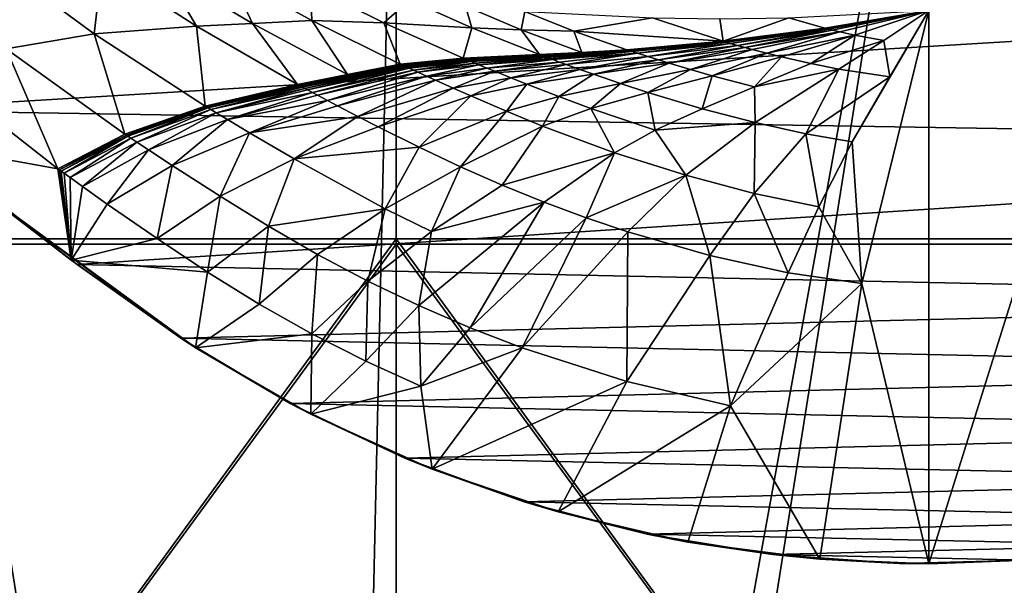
# Model space of a CAD drawing. Header units: metres. Extents: x -1004 to 0, y -808 to 0.
# Tile 62 of 97: x -569 to -394, y -256 to -156. Entities that reach past the tile are written whole.
import ezdxf

# ---------------------------------------------------------------- set-up
doc = ezdxf.new("R2010")
doc.units = ezdxf.units.M

msp = doc.modelspace()

# ---------------------------------------------------------------- linework, layer by layer
at = {"layer": 'top'}
for points in [[(-531.962463, -59.26767, 664.851257), (-631.364441, -146.148254, 662.575684), (-594.247375, -171.585114, 661.909546)], [(-594.247375, -171.585114, 661.909546), (-196.308548, -147.470947, 662.541565), (-531.962463, -59.26767, 664.851257)], [(-555.494507, -158.067413, 467.170807), (-573.880859, -144.594589, 462.815552), (-554.046204, -146.000259, 409.907684)], [(-573.880859, -144.594589, 462.815552), (-555.494507, -158.067413, 467.170807), (-571.039795, -160.74884, 519.949524)], [(-537.396606, -156.74939, 415.356506), (-555.494507, -158.067413, 467.170807), (-554.046204, -146.000259, 409.907684)], [(-554.046204, -146.000259, 409.907684), (-543.08551, -146.929062, 383.861603), (-537.396606, -156.74939, 415.356506)], [(-229.7612, -177.557999, 661.75354), (-196.308548, -147.470947, 662.541565), (-594.247375, -171.585114, 661.909546)], [(-543.08551, -146.929062, 383.861603), (-527.468689, -156.284607, 389.762573), (-537.396606, -156.74939, 415.356506)], [(-527.468689, -156.284607, 389.762573), (-543.08551, -146.929062, 383.861603), (-531.402161, -147.788834, 358.091064)], [(-531.402161, -147.788834, 358.091064), (-517.165771, -149.68663, 334.021271), (-516.939087, -155.764053, 364.371826)], [(-516.939087, -155.764053, 364.371826), (-527.468689, -156.284607, 389.762573), (-531.402161, -147.788834, 358.091064)], [(-504.205811, -156.166122, 340.429718), (-517.165771, -149.68663, 334.021271), (-499.634186, -152.102997, 312.763336)], [(-517.165771, -149.68663, 334.021271), (-504.205811, -156.166122, 340.429718), (-516.939087, -155.764053, 364.371826)], [(-488.622894, -157.040283, 318.905792), (-504.205811, -156.166122, 340.429718), (-499.634186, -152.102997, 312.763336)], [(-499.634186, -152.102997, 312.763336), (-489.774475, -153.203308, 303.31839), (-488.622894, -157.040283, 318.905792)], [(-489.774475, -153.203308, 303.31839), (-479.889221, -157.390579, 309.162415), (-488.622894, -157.040283, 318.905792)], [(-489.774475, -153.203308, 303.31839), (-479.273438, -154.136353, 294.738068), (-479.889221, -157.390579, 309.162415)], [(-376.64209, -152.629639, 266.606384), (-407.738159, -251.781006, 628.364929), (-407.743011, -153.945282, 264.157867)], [(-386.80661, -250.868378, 628.364929), (-407.738159, -251.781006, 628.364929), (-376.64209, -152.629639, 266.606384)], [(-479.273438, -154.136353, 294.738068), (-470.605713, -157.60025, 300.163086), (-479.889221, -157.390579, 309.162415)], [(-470.605713, -157.60025, 300.163086), (-479.273438, -154.136353, 294.738068), (-456.664948, -155.289734, 280.3909)], [(-426.153564, -157.114151, 275.169861), (-432.536774, -155.253677, 270.111053), (-407.743011, -153.945282, 264.157867)], [(-426.153564, -157.114151, 275.169861), (-407.743011, -153.945282, 264.157867), (-426.072021, -157.134644, 275.235535)], [(-407.743011, -153.945282, 264.157867), (-425.990417, -157.15509, 275.301239), (-426.072021, -157.134644, 275.235535)], [(-425.826996, -157.195862, 275.4328), (-425.990417, -157.15509, 275.301239), (-407.743011, -153.945282, 264.157867)], [(-425.499512, -157.27684, 275.696411), (-425.826996, -157.195862, 275.4328), (-407.743011, -153.945282, 264.157867)], [(-407.743011, -153.945282, 264.157867), (-424.842041, -157.436386, 276.224976), (-425.499512, -157.27684, 275.696411)], [(-423.520386, -157.745895, 277.283081), (-424.842041, -157.436386, 276.224976), (-407.743011, -153.945282, 264.157867)], [(-420.873291, -158.322021, 279.369171), (-423.520386, -157.745895, 277.283081), (-407.743011, -153.945282, 264.157867)], [(-419.594177, -202.230804, 445.68808), (-421.304626, -177.200241, 352.587616), (-407.743011, -153.945282, 264.157867)], [(-407.743011, -153.945282, 264.157867), (-421.304626, -177.200241, 352.587616), (-414.672516, -165.69104, 307.860992)], [(-407.743011, -153.945282, 264.157867), (-415.744476, -159.255371, 283.145996), (-420.873291, -158.322021, 279.369171)], [(-407.738159, -251.781006, 628.364929), (-419.594177, -202.230804, 445.68808), (-407.743011, -153.945282, 264.157867)], [(-407.743011, -153.945282, 264.157867), (-414.672516, -165.69104, 307.860992), (-415.744476, -159.255371, 283.145996)], [(-535.816467, -170.884232, 471.858704), (-555.494507, -158.067413, 467.170807), (-537.396606, -156.74939, 415.356506)], [(-537.396606, -156.74939, 415.356506), (-527.468689, -156.284607, 389.762573), (-519.507141, -167.028503, 421.231171)], [(-519.507141, -167.028503, 421.231171), (-535.816467, -170.884232, 471.858704), (-537.396606, -156.74939, 415.356506)], [(-510.645599, -165.259277, 396.148621), (-527.468689, -156.284607, 389.762573), (-516.939087, -155.764053, 364.371826)], [(-527.468689, -156.284607, 389.762573), (-510.645599, -165.259277, 396.148621), (-519.507141, -167.028503, 421.231171)], [(-516.939087, -155.764053, 364.371826), (-504.205811, -156.166122, 340.429718), (-501.306091, -163.446976, 371.209839)], [(-501.306091, -163.446976, 371.209839), (-510.645599, -165.259277, 396.148621), (-516.939087, -155.764053, 364.371826)], [(-490.161316, -162.409058, 347.446228), (-504.205811, -156.166122, 340.429718), (-488.622894, -157.040283, 318.905792)], [(-504.205811, -156.166122, 340.429718), (-490.161316, -162.409058, 347.446228), (-501.306091, -163.446976, 371.209839)], [(-444.186951, -159.413208, 289.22641), (-470.605713, -157.60025, 300.163086), (-456.664948, -155.289734, 280.3909)], [(-444.186951, -159.413208, 289.22641), (-456.664948, -155.289734, 280.3909), (-444.739807, -155.431305, 274.722534)], [(-444.186951, -159.413208, 289.22641), (-444.739807, -155.431305, 274.722534), (-432.536774, -155.253677, 270.111053)], [(-444.186951, -159.413208, 289.22641), (-432.536774, -155.253677, 270.111053), (-426.153564, -157.114151, 275.169861)], [(-555.494507, -158.067413, 467.170807), (-550.034851, -175.840073, 523.238892), (-571.039795, -160.74884, 519.949524)], [(-555.494507, -158.067413, 467.170807), (-535.816467, -170.884232, 471.858704), (-550.034851, -175.840073, 523.238892)], [(-476.678986, -161.774826, 325.659698), (-490.161316, -162.409058, 347.446228), (-488.622894, -157.040283, 318.905792)], [(-488.622894, -157.040283, 318.905792), (-479.889221, -157.390579, 309.162415), (-476.678986, -161.774826, 325.659698)], [(-479.889221, -157.390579, 309.162415), (-469.167847, -161.390915, 315.599457), (-476.678986, -161.774826, 325.659698)], [(-470.605713, -157.60025, 300.163086), (-469.167847, -161.390915, 315.599457), (-479.889221, -157.390579, 309.162415)], [(-444.186951, -159.413208, 289.22641), (-461.20932, -160.894302, 306.147888), (-470.605713, -157.60025, 300.163086)], [(-461.20932, -160.894302, 306.147888), (-469.167847, -161.390915, 315.599457), (-470.605713, -157.60025, 300.163086)], [(-444.106964, -159.436249, 289.283661), (-444.186951, -159.413208, 289.22641), (-426.153564, -157.114151, 275.169861)], [(-444.026947, -159.459259, 289.340942), (-444.106964, -159.436249, 289.283661), (-426.153564, -157.114151, 275.169861)], [(-426.072021, -157.134644, 275.235535), (-444.026947, -159.459259, 289.340942), (-426.153564, -157.114151, 275.169861)], [(-443.866821, -159.505219, 289.455536), (-444.026947, -159.459259, 289.340942), (-426.072021, -157.134644, 275.235535)], [(-425.990417, -157.15509, 275.301239), (-443.866821, -159.505219, 289.455536), (-426.072021, -157.134644, 275.235535)], [(-443.546234, -159.596939, 289.684967), (-443.866821, -159.505219, 289.455536), (-425.990417, -157.15509, 275.301239)], [(-425.826996, -157.195862, 275.4328), (-443.546234, -159.596939, 289.684967), (-425.990417, -157.15509, 275.301239)], [(-442.903625, -159.779434, 290.144592), (-443.546234, -159.596939, 289.684967), (-425.826996, -157.195862, 275.4328)], [(-425.499512, -157.27684, 275.696411), (-442.903625, -159.779434, 290.144592), (-425.826996, -157.195862, 275.4328)], [(-425.499512, -157.27684, 275.696411), (-441.613068, -160.139832, 291.06604), (-442.903625, -159.779434, 290.144592)], [(-424.842041, -157.436386, 276.224976), (-441.613068, -160.139832, 291.06604), (-425.499512, -157.27684, 275.696411)], [(-440.317169, -160.4944, 291.988586), (-441.613068, -160.139832, 291.06604), (-424.842041, -157.436386, 276.224976)], [(-423.520386, -157.745895, 277.283081), (-440.317169, -160.4944, 291.988586), (-424.842041, -157.436386, 276.224976)], [(-439.017487, -160.842758, 292.910187), (-440.317169, -160.4944, 291.988586), (-423.520386, -157.745895, 277.283081)], [(-436.413727, -161.52002, 294.741882), (-439.017487, -160.842758, 292.910187), (-423.520386, -157.745895, 277.283081)], [(-436.413727, -161.52002, 294.741882), (-423.520386, -157.745895, 277.283081), (-420.873291, -158.322021, 279.369171)], [(-433.811462, -162.163696, 296.544098), (-436.413727, -161.52002, 294.741882), (-420.873291, -158.322021, 279.369171)], [(-420.873291, -158.322021, 279.369171), (-428.659332, -163.327881, 299.992188), (-433.811462, -162.163696, 296.544098)], [(-415.744476, -159.255371, 283.145996), (-428.659332, -163.327881, 299.992188), (-420.873291, -158.322021, 279.369171)], [(-461.20932, -160.894302, 306.147888), (-444.186951, -159.413208, 289.22641), (-461.093262, -160.932495, 306.221649)], [(-461.093262, -160.932495, 306.221649), (-444.186951, -159.413208, 289.22641), (-444.106964, -159.436249, 289.283661)], [(-460.977173, -160.970627, 306.295441), (-461.093262, -160.932495, 306.221649), (-444.106964, -159.436249, 289.283661)], [(-444.026947, -159.459259, 289.340942), (-460.977173, -160.970627, 306.295441), (-444.106964, -159.436249, 289.283661)], [(-460.744812, -161.046829, 306.443115), (-460.977173, -160.970627, 306.295441), (-444.026947, -159.459259, 289.340942)], [(-443.866821, -159.505219, 289.455536), (-460.744812, -161.046829, 306.443115), (-444.026947, -159.459259, 289.340942)], [(-460.279572, -161.199005, 306.738739), (-460.744812, -161.046829, 306.443115), (-443.866821, -159.505219, 289.455536)], [(-443.546234, -159.596939, 289.684967), (-460.279572, -161.199005, 306.738739), (-443.866821, -159.505219, 289.455536)], [(-459.347046, -161.502106, 307.330872), (-460.279572, -161.199005, 306.738739), (-443.546234, -159.596939, 289.684967)], [(-442.903625, -159.779434, 290.144592), (-459.347046, -161.502106, 307.330872), (-443.546234, -159.596939, 289.684967)], [(-457.473724, -162.101791, 308.517731), (-459.347046, -161.502106, 307.330872), (-442.903625, -159.779434, 290.144592)], [(-441.613068, -160.139832, 291.06604), (-457.473724, -162.101791, 308.517731), (-442.903625, -159.779434, 290.144592)], [(-455.592133, -162.69339, 309.705719), (-457.473724, -162.101791, 308.517731), (-441.613068, -160.139832, 291.06604)], [(-440.317169, -160.4944, 291.988586), (-455.592133, -162.69339, 309.705719), (-441.613068, -160.139832, 291.06604)], [(-415.744476, -159.255371, 283.145996), (-423.674316, -164.314377, 303.118378), (-428.659332, -163.327881, 299.992188)], [(-414.672516, -165.69104, 307.860992), (-423.674316, -164.314377, 303.118378), (-415.744476, -159.255371, 283.145996)], [(-561.884583, -181.954407, 575.41095), (-583.744995, -164.901367, 573.698608), (-571.039795, -160.74884, 519.949524)], [(-550.034851, -175.840073, 523.238892), (-561.884583, -181.954407, 575.41095), (-571.039795, -160.74884, 519.949524)], [(-490.074493, -162.445465, 347.489319), (-490.161316, -162.409058, 347.446228), (-476.678986, -161.774826, 325.659698)], [(-476.605194, -161.802368, 325.701233), (-490.074493, -162.445465, 347.489319), (-476.678986, -161.774826, 325.659698)], [(-489.98764, -162.481842, 347.53244), (-490.074493, -162.445465, 347.489319), (-476.605194, -161.802368, 325.701233)], [(-476.605194, -161.802368, 325.701233), (-476.531342, -161.829895, 325.742828), (-489.98764, -162.481842, 347.53244)], [(-476.531342, -161.829895, 325.742828), (-489.900757, -162.518204, 347.575562), (-489.98764, -162.481842, 347.53244)], [(-476.457489, -161.857422, 325.784424), (-489.900757, -162.518204, 347.575562), (-476.531342, -161.829895, 325.742828)], [(-489.900757, -162.518204, 347.575562), (-476.457489, -161.857422, 325.784424), (-489.813843, -162.55455, 347.618713)], [(-489.813843, -162.55455, 347.618713), (-476.457489, -161.857422, 325.784424), (-476.383636, -161.884933, 325.826019)], [(-489.639984, -162.627213, 347.705017), (-489.813843, -162.55455, 347.618713), (-476.383636, -161.884933, 325.826019)], [(-489.639984, -162.627213, 347.705017), (-476.383636, -161.884933, 325.826019), (-476.23584, -161.939926, 325.90921)], [(-489.466064, -162.699844, 347.791321), (-489.639984, -162.627213, 347.705017), (-476.23584, -161.939926, 325.90921)], [(-476.087982, -161.994888, 325.992432), (-489.466064, -162.699844, 347.791321), (-476.23584, -161.939926, 325.90921)], [(-476.087982, -161.994888, 325.992432), (-489.118011, -162.845078, 347.96405), (-489.466064, -162.699844, 347.791321)], [(-475.792145, -162.104752, 326.158966), (-489.118011, -162.845078, 347.96405), (-476.087982, -161.994888, 325.992432)], [(-476.678986, -161.774826, 325.659698), (-469.167847, -161.390915, 315.599457), (-476.605194, -161.802368, 325.701233)], [(-469.167847, -161.390915, 315.599457), (-476.531342, -161.829895, 325.742828), (-476.605194, -161.802368, 325.701233)], [(-461.093262, -160.932495, 306.221649), (-476.457489, -161.857422, 325.784424), (-476.531342, -161.829895, 325.742828)], [(-461.093262, -160.932495, 306.221649), (-476.531342, -161.829895, 325.742828), (-469.167847, -161.390915, 315.599457)], [(-476.457489, -161.857422, 325.784424), (-461.093262, -160.932495, 306.221649), (-476.383636, -161.884933, 325.826019)], [(-476.383636, -161.884933, 325.826019), (-461.093262, -160.932495, 306.221649), (-460.977173, -160.970627, 306.295441)], [(-476.23584, -161.939926, 325.90921), (-476.383636, -161.884933, 325.826019), (-460.977173, -160.970627, 306.295441)], [(-476.087982, -161.994888, 325.992432), (-476.23584, -161.939926, 325.90921), (-460.977173, -160.970627, 306.295441)], [(-460.744812, -161.046829, 306.443115), (-476.087982, -161.994888, 325.992432), (-460.977173, -160.970627, 306.295441)], [(-460.744812, -161.046829, 306.443115), (-475.792145, -162.104752, 326.158966), (-476.087982, -161.994888, 325.992432)], [(-475.496124, -162.214569, 326.325592), (-475.792145, -162.104752, 326.158966), (-460.744812, -161.046829, 306.443115)], [(-460.279572, -161.199005, 306.738739), (-475.496124, -162.214569, 326.325592), (-460.744812, -161.046829, 306.443115)], [(-474.903412, -162.433868, 326.659088), (-475.496124, -162.214569, 326.325592), (-460.279572, -161.199005, 306.738739)], [(-474.309723, -162.652512, 326.992828), (-474.903412, -162.433868, 326.659088), (-460.279572, -161.199005, 306.738739)], [(-459.347046, -161.502106, 307.330872), (-474.309723, -162.652512, 326.992828), (-460.279572, -161.199005, 306.738739)], [(-459.347046, -161.502106, 307.330872), (-473.119385, -163.087509, 327.661041), (-474.309723, -162.652512, 326.992828)], [(-471.925934, -163.520065, 328.329834), (-473.119385, -163.087509, 327.661041), (-459.347046, -161.502106, 307.330872)], [(-457.473724, -162.101791, 308.517731), (-471.925934, -163.520065, 328.329834), (-459.347046, -161.502106, 307.330872)], [(-469.167847, -161.390915, 315.599457), (-461.20932, -160.894302, 306.147888), (-461.093262, -160.932495, 306.221649)], [(-453.704498, -163.27623, 310.89212), (-455.592133, -162.69339, 309.705719), (-440.317169, -160.4944, 291.988586)], [(-439.017487, -160.842758, 292.910187), (-453.704498, -163.27623, 310.89212), (-440.317169, -160.4944, 291.988586)], [(-449.921082, -164.414093, 313.249359), (-453.704498, -163.27623, 310.89212), (-439.017487, -160.842758, 292.910187)], [(-436.413727, -161.52002, 294.741882), (-449.921082, -164.414093, 313.249359), (-439.017487, -160.842758, 292.910187)], [(-446.134521, -165.499069, 315.567749), (-449.921082, -164.414093, 313.249359), (-436.413727, -161.52002, 294.741882)], [(-433.811462, -162.163696, 296.544098), (-446.134521, -165.499069, 315.567749), (-436.413727, -161.52002, 294.741882)], [(-510.645599, -165.259277, 396.148621), (-501.209442, -163.491745, 371.25174), (-519.396545, -167.088211, 421.266968)], [(-519.396545, -167.088211, 421.266968), (-501.209442, -163.491745, 371.25174), (-519.285889, -167.147888, 421.302887)], [(-501.209442, -163.491745, 371.25174), (-501.112762, -163.536514, 371.293671), (-519.285889, -167.147888, 421.302887)], [(-519.285889, -167.147888, 421.302887), (-501.112762, -163.536514, 371.293671), (-519.175232, -167.207535, 421.338776)], [(-501.112762, -163.536514, 371.293671), (-501.016022, -163.581253, 371.335632), (-519.175232, -167.207535, 421.338776)], [(-519.175232, -167.207535, 421.338776), (-501.016022, -163.581253, 371.335632), (-519.064575, -167.267151, 421.374695)], [(-519.064575, -167.267151, 421.374695), (-501.016022, -163.581253, 371.335632), (-500.919312, -163.625977, 371.377594)], [(-519.064575, -167.267151, 421.374695), (-500.919312, -163.625977, 371.377594), (-518.843079, -167.386353, 421.446533)], [(-518.843079, -167.386353, 421.446533), (-500.919312, -163.625977, 371.377594), (-500.725769, -163.715393, 371.461517)], [(-518.621521, -167.505508, 421.518372), (-518.843079, -167.386353, 421.446533), (-500.725769, -163.715393, 371.461517)], [(-518.621521, -167.505508, 421.518372), (-500.725769, -163.715393, 371.461517), (-500.532166, -163.804764, 371.545441)], [(-501.306091, -163.446976, 371.209839), (-501.209442, -163.491745, 371.25174), (-510.645599, -165.259277, 396.148621)], [(-501.306091, -163.446976, 371.209839), (-490.161316, -162.409058, 347.446228), (-501.209442, -163.491745, 371.25174)], [(-490.161316, -162.409058, 347.446228), (-490.074493, -162.445465, 347.489319), (-501.209442, -163.491745, 371.25174)], [(-501.209442, -163.491745, 371.25174), (-490.074493, -162.445465, 347.489319), (-501.112762, -163.536514, 371.293671)], [(-501.112762, -163.536514, 371.293671), (-490.074493, -162.445465, 347.489319), (-489.98764, -162.481842, 347.53244)], [(-501.016022, -163.581253, 371.335632), (-501.112762, -163.536514, 371.293671), (-489.98764, -162.481842, 347.53244)], [(-489.98764, -162.481842, 347.53244), (-489.900757, -162.518204, 347.575562), (-501.016022, -163.581253, 371.335632)], [(-501.016022, -163.581253, 371.335632), (-489.900757, -162.518204, 347.575562), (-500.919312, -163.625977, 371.377594)], [(-500.919312, -163.625977, 371.377594), (-489.900757, -162.518204, 347.575562), (-489.813843, -162.55455, 347.618713)], [(-500.725769, -163.715393, 371.461517), (-500.919312, -163.625977, 371.377594), (-489.813843, -162.55455, 347.618713)], [(-500.725769, -163.715393, 371.461517), (-489.813843, -162.55455, 347.618713), (-489.639984, -162.627213, 347.705017)], [(-500.532166, -163.804764, 371.545441), (-500.725769, -163.715393, 371.461517), (-489.639984, -162.627213, 347.705017)], [(-500.532166, -163.804764, 371.545441), (-489.639984, -162.627213, 347.705017), (-489.466064, -162.699844, 347.791321)], [(-500.144775, -163.98349, 371.713379), (-500.532166, -163.804764, 371.545441), (-489.466064, -162.699844, 347.791321)], [(-489.118011, -162.845078, 347.96405), (-500.144775, -163.98349, 371.713379), (-489.466064, -162.699844, 347.791321)], [(-499.757202, -164.162186, 371.881378), (-500.144775, -163.98349, 371.713379), (-489.118011, -162.845078, 347.96405)], [(-499.757202, -164.162186, 371.881378), (-489.118011, -162.845078, 347.96405), (-488.769806, -162.99025, 348.136841)], [(-498.981293, -164.519226, 372.217529), (-499.757202, -164.162186, 371.881378), (-488.769806, -162.99025, 348.136841)], [(-488.769806, -162.99025, 348.136841), (-488.072632, -163.280289, 348.482635), (-498.981293, -164.519226, 372.217529)], [(-488.072632, -163.280289, 348.482635), (-498.204041, -164.87529, 372.553864), (-498.981293, -164.519226, 372.217529)], [(-488.072632, -163.280289, 348.482635), (-487.374237, -163.569504, 348.828674), (-498.204041, -164.87529, 372.553864)], [(-487.374237, -163.569504, 348.828674), (-496.645416, -165.58403, 373.226929), (-498.204041, -164.87529, 372.553864)], [(-485.973877, -164.145142, 349.521332), (-496.645416, -165.58403, 373.226929), (-487.374237, -163.569504, 348.828674)], [(-488.769806, -162.99025, 348.136841), (-489.118011, -162.845078, 347.96405), (-475.792145, -162.104752, 326.158966)], [(-475.792145, -162.104752, 326.158966), (-475.496124, -162.214569, 326.325592), (-488.769806, -162.99025, 348.136841)], [(-475.496124, -162.214569, 326.325592), (-488.072632, -163.280289, 348.482635), (-488.769806, -162.99025, 348.136841)], [(-475.496124, -162.214569, 326.325592), (-474.903412, -162.433868, 326.659088), (-488.072632, -163.280289, 348.482635)], [(-474.903412, -162.433868, 326.659088), (-487.374237, -163.569504, 348.828674), (-488.072632, -163.280289, 348.482635)], [(-474.309723, -162.652512, 326.992828), (-487.374237, -163.569504, 348.828674), (-474.903412, -162.433868, 326.659088)], [(-474.309723, -162.652512, 326.992828), (-485.973877, -164.145142, 349.521332), (-487.374237, -163.569504, 348.828674)], [(-473.119385, -163.087509, 327.661041), (-485.973877, -164.145142, 349.521332), (-474.309723, -162.652512, 326.992828)], [(-484.569763, -164.717911, 350.214447), (-485.973877, -164.145142, 349.521332), (-473.119385, -163.087509, 327.661041)], [(-484.569763, -164.717911, 350.214447), (-473.119385, -163.087509, 327.661041), (-471.925934, -163.520065, 328.329834)], [(-481.752106, -165.854584, 351.600372), (-484.569763, -164.717911, 350.214447), (-471.925934, -163.520065, 328.329834)], [(-481.752106, -165.854584, 351.600372), (-471.925934, -163.520065, 328.329834), (-469.531189, -164.37764, 329.667603)], [(-469.531189, -164.37764, 329.667603), (-471.925934, -163.520065, 328.329834), (-457.473724, -162.101791, 308.517731)], [(-455.592133, -162.69339, 309.705719), (-469.531189, -164.37764, 329.667603), (-457.473724, -162.101791, 308.517731)], [(-467.128174, -165.224136, 331.003174), (-469.531189, -164.37764, 329.667603), (-455.592133, -162.69339, 309.705719)], [(-453.704498, -163.27623, 310.89212), (-467.128174, -165.224136, 331.003174), (-455.592133, -162.69339, 309.705719)], [(-462.309662, -166.881714, 333.655548), (-467.128174, -165.224136, 331.003174), (-453.704498, -163.27623, 310.89212)], [(-449.921082, -164.414093, 313.249359), (-462.309662, -166.881714, 333.655548), (-453.704498, -163.27623, 310.89212)], [(-438.615936, -167.464813, 320.000916), (-446.134521, -165.499069, 315.567749), (-433.811462, -162.163696, 296.544098)], [(-428.659332, -163.327881, 299.992188), (-438.615936, -167.464813, 320.000916), (-433.811462, -162.163696, 296.544098)], [(-423.674316, -164.314377, 303.118378), (-438.615936, -167.464813, 320.000916), (-428.659332, -163.327881, 299.992188)], [(-583.744995, -164.901367, 573.698608), (-561.884583, -181.954407, 575.41095), (-585.104797, -177.805069, 628.364929)], [(-519.507141, -167.028503, 421.231171), (-510.645599, -165.259277, 396.148621), (-519.396545, -167.088211, 421.266968)], [(-518.178345, -167.74379, 421.662079), (-518.621521, -167.505508, 421.518372), (-500.532166, -163.804764, 371.545441)], [(-518.178345, -167.74379, 421.662079), (-500.532166, -163.804764, 371.545441), (-500.144775, -163.98349, 371.713379)], [(-517.734985, -167.982071, 421.805786), (-518.178345, -167.74379, 421.662079), (-500.144775, -163.98349, 371.713379)], [(-517.734985, -167.982071, 421.805786), (-500.144775, -163.98349, 371.713379), (-499.757202, -164.162186, 371.881378)], [(-516.847473, -168.458191, 422.093323), (-517.734985, -167.982071, 421.805786), (-499.757202, -164.162186, 371.881378)], [(-516.847473, -168.458191, 422.093323), (-499.757202, -164.162186, 371.881378), (-498.981293, -164.519226, 372.217529)], [(-515.958374, -168.932983, 422.38092), (-516.847473, -168.458191, 422.093323), (-498.981293, -164.519226, 372.217529)], [(-498.204041, -164.87529, 372.553864), (-515.958374, -168.932983, 422.38092), (-498.981293, -164.519226, 372.217529)], [(-498.204041, -164.87529, 372.553864), (-514.175232, -169.877762, 422.956238), (-515.958374, -168.932983, 422.38092)], [(-496.645416, -165.58403, 373.226929), (-514.175232, -169.877762, 422.956238), (-498.204041, -164.87529, 372.553864)], [(-495.082611, -166.289413, 373.900208), (-496.645416, -165.58403, 373.226929), (-485.973877, -164.145142, 349.521332)], [(-495.082611, -166.289413, 373.900208), (-485.973877, -164.145142, 349.521332), (-484.569763, -164.717911, 350.214447)], [(-491.946411, -167.689941, 375.24585), (-495.082611, -166.289413, 373.900208), (-484.569763, -164.717911, 350.214447)], [(-491.946411, -167.689941, 375.24585), (-484.569763, -164.717911, 350.214447), (-481.752106, -165.854584, 351.600372)], [(-478.924164, -166.978043, 352.983398), (-481.752106, -165.854584, 351.600372), (-469.531189, -164.37764, 329.667603)], [(-478.924164, -166.978043, 352.983398), (-469.531189, -164.37764, 329.667603), (-467.128174, -165.224136, 331.003174)], [(-473.251099, -169.182343, 355.728485), (-478.924164, -166.978043, 352.983398), (-467.128174, -165.224136, 331.003174)], [(-462.309662, -166.881714, 333.655548), (-473.251099, -169.182343, 355.728485), (-467.128174, -165.224136, 331.003174)], [(-457.480042, -168.465775, 336.262756), (-462.309662, -166.881714, 333.655548), (-449.921082, -164.414093, 313.249359)], [(-446.134521, -165.499069, 315.567749), (-457.480042, -168.465775, 336.262756), (-449.921082, -164.414093, 313.249359)], [(-447.860138, -171.338699, 341.244751), (-457.480042, -168.465775, 336.262756), (-446.134521, -165.499069, 315.567749)], [(-438.615936, -167.464813, 320.000916), (-447.860138, -171.338699, 341.244751), (-446.134521, -165.499069, 315.567749)], [(-423.674316, -164.314377, 303.118378), (-438.476837, -173.781006, 345.755371), (-438.615936, -167.464813, 320.000916)], [(-429.550995, -175.748596, 349.600922), (-438.476837, -173.781006, 345.755371), (-423.674316, -164.314377, 303.118378)], [(-414.672516, -165.69104, 307.860992), (-429.550995, -175.748596, 349.600922), (-423.674316, -164.314377, 303.118378)], [(-519.507141, -167.028503, 421.231171), (-519.396545, -167.088211, 421.266968), (-535.816467, -170.884232, 471.858704)], [(-519.396545, -167.088211, 421.266968), (-535.572937, -171.032715, 471.915863), (-535.816467, -170.884232, 471.858704)], [(-519.396545, -167.088211, 421.266968), (-519.285889, -167.147888, 421.302887), (-535.572937, -171.032715, 471.915863)], [(-519.285889, -167.147888, 421.302887), (-519.175232, -167.207535, 421.338776), (-535.572937, -171.032715, 471.915863)], [(-535.572937, -171.032715, 471.915863), (-519.175232, -167.207535, 421.338776), (-535.329285, -171.181061, 471.973145)], [(-535.329285, -171.181061, 471.973145), (-519.175232, -167.207535, 421.338776), (-519.064575, -167.267151, 421.374695)], [(-519.064575, -167.267151, 421.374695), (-518.843079, -167.386353, 421.446533), (-535.329285, -171.181061, 471.973145)], [(-514.175232, -169.877762, 422.956238), (-496.645416, -165.58403, 373.226929), (-512.387329, -170.818054, 423.531342)], [(-512.387329, -170.818054, 423.531342), (-496.645416, -165.58403, 373.226929), (-495.082611, -166.289413, 373.900208)], [(-508.79895, -172.685196, 424.679901), (-512.387329, -170.818054, 423.531342), (-495.082611, -166.289413, 373.900208)], [(-508.79895, -172.685196, 424.679901), (-495.082611, -166.289413, 373.900208), (-491.946411, -167.689941, 375.24585)], [(-488.798187, -169.074997, 376.587952), (-491.946411, -167.689941, 375.24585), (-481.752106, -165.854584, 351.600372)], [(-488.798187, -169.074997, 376.587952), (-481.752106, -165.854584, 351.600372), (-478.924164, -166.978043, 352.983398)], [(-482.479889, -171.79541, 379.249634), (-488.798187, -169.074997, 376.587952), (-478.924164, -166.978043, 352.983398)], [(-482.479889, -171.79541, 379.249634), (-478.924164, -166.978043, 352.983398), (-473.251099, -169.182343, 355.728485)], [(-467.556061, -171.291489, 358.424866), (-473.251099, -169.182343, 355.728485), (-462.309662, -166.881714, 333.655548)], [(-457.480042, -168.465775, 336.262756), (-467.556061, -171.291489, 358.424866), (-462.309662, -166.881714, 333.655548)], [(-421.304626, -177.200241, 352.587616), (-429.550995, -175.748596, 349.600922), (-414.672516, -165.69104, 307.860992)], [(-518.843079, -167.386353, 421.446533), (-534.841736, -171.477493, 472.087708), (-535.329285, -171.181061, 471.973145)], [(-534.841736, -171.477493, 472.087708), (-518.843079, -167.386353, 421.446533), (-518.621521, -167.505508, 421.518372)], [(-518.178345, -167.74379, 421.662079), (-534.841736, -171.477493, 472.087708), (-518.621521, -167.505508, 421.518372)], [(-533.866028, -172.070251, 472.316956), (-534.841736, -171.477493, 472.087708), (-518.178345, -167.74379, 421.662079)], [(-533.866028, -172.070251, 472.316956), (-518.178345, -167.74379, 421.662079), (-517.734985, -167.982071, 421.805786)], [(-516.847473, -168.458191, 422.093323), (-533.866028, -172.070251, 472.316956), (-517.734985, -167.982071, 421.805786)], [(-531.911072, -173.253067, 472.775543), (-533.866028, -172.070251, 472.316956), (-516.847473, -168.458191, 422.093323)], [(-515.958374, -168.932983, 422.38092), (-531.911072, -173.253067, 472.775543), (-516.847473, -168.458191, 422.093323)], [(-514.175232, -169.877762, 422.956238), (-531.911072, -173.253067, 472.775543), (-515.958374, -168.932983, 422.38092)], [(-505.195343, -174.531967, 425.824249), (-508.79895, -172.685196, 424.679901), (-491.946411, -167.689941, 375.24585)], [(-505.195343, -174.531967, 425.824249), (-491.946411, -167.689941, 375.24585), (-488.798187, -169.074997, 376.587952)], [(-467.556061, -171.291489, 358.424866), (-457.480042, -168.465775, 336.262756), (-456.17218, -175.116791, 363.572479)], [(-456.17218, -175.116791, 363.572479), (-457.480042, -168.465775, 336.262756), (-447.860138, -171.338699, 341.244751)], [(-438.476837, -173.781006, 345.755371), (-447.860138, -171.338699, 341.244751), (-438.615936, -167.464813, 320.000916)], [(-527.980042, -175.597137, 473.692719), (-531.911072, -173.253067, 472.775543), (-514.175232, -169.877762, 422.956238)], [(-527.980042, -175.597137, 473.692719), (-514.175232, -169.877762, 422.956238), (-512.387329, -170.818054, 423.531342)], [(-497.95578, -178.161438, 428.090607), (-505.195343, -174.531967, 425.824249), (-488.798187, -169.074997, 376.587952)], [(-497.95578, -178.161438, 428.090607), (-488.798187, -169.074997, 376.587952), (-482.479889, -171.79541, 379.249634)], [(-476.126099, -174.398392, 381.861542), (-482.479889, -171.79541, 379.249634), (-473.251099, -169.182343, 355.728485)], [(-467.556061, -171.291489, 358.424866), (-476.126099, -174.398392, 381.861542), (-473.251099, -169.182343, 355.728485)], [(-558.485962, -198.901932, 661.194153), (-229.7612, -177.557999, 661.75354), (-594.247375, -171.585114, 661.909546)], [(-558.485962, -198.901932, 661.194153), (-594.247375, -171.585114, 661.909546), (-575.3974, -185.910645, 644.94873)], [(-535.816467, -170.884232, 471.858704), (-549.77478, -176.01445, 523.278992), (-550.034851, -175.840073, 523.238892)], [(-535.816467, -170.884232, 471.858704), (-535.572937, -171.032715, 471.915863), (-549.77478, -176.01445, 523.278992)], [(-549.77478, -176.01445, 523.278992), (-535.572937, -171.032715, 471.915863), (-549.514587, -176.18866, 523.319275)], [(-549.514587, -176.18866, 523.319275), (-535.572937, -171.032715, 471.915863), (-535.329285, -171.181061, 471.973145)], [(-549.514587, -176.18866, 523.319275), (-535.329285, -171.181061, 471.973145), (-548.993774, -176.536758, 523.399841)], [(-535.329285, -171.181061, 471.973145), (-534.841736, -171.477493, 472.087708), (-548.993774, -176.536758, 523.399841)], [(-534.841736, -171.477493, 472.087708), (-547.951782, -177.232834, 523.561035), (-548.993774, -176.536758, 523.399841)], [(-547.951782, -177.232834, 523.561035), (-534.841736, -171.477493, 472.087708), (-533.866028, -172.070251, 472.316956)], [(-545.864014, -178.621582, 523.883545), (-547.951782, -177.232834, 523.561035), (-533.866028, -172.070251, 472.316956)], [(-533.866028, -172.070251, 472.316956), (-531.911072, -173.253067, 472.775543), (-545.864014, -178.621582, 523.883545)], [(-527.980042, -175.597137, 473.692719), (-512.387329, -170.818054, 423.531342), (-508.79895, -172.685196, 424.679901)], [(-490.647644, -181.628143, 430.310791), (-497.95578, -178.161438, 428.090607), (-482.479889, -171.79541, 379.249634)], [(-490.647644, -181.628143, 430.310791), (-482.479889, -171.79541, 379.249634), (-476.126099, -174.398392, 381.861542)], [(-476.126099, -174.398392, 381.861542), (-467.556061, -171.291489, 358.424866), (-463.373596, -179.11116, 386.841797)], [(-467.556061, -171.291489, 358.424866), (-456.17218, -175.116791, 363.572479), (-463.373596, -179.11116, 386.841797)], [(-438.476837, -173.781006, 345.755371), (-456.17218, -175.116791, 363.572479), (-447.860138, -171.338699, 341.244751)], [(-531.911072, -173.253067, 472.775543), (-541.664368, -181.372559, 524.528809), (-545.864014, -178.621582, 523.883545)], [(-541.664368, -181.372559, 524.528809), (-531.911072, -173.253067, 472.775543), (-527.980042, -175.597137, 473.692719)], [(-520.058289, -180.215347, 475.520233), (-527.980042, -175.597137, 473.692719), (-508.79895, -172.685196, 424.679901)], [(-520.058289, -180.215347, 475.520233), (-508.79895, -172.685196, 424.679901), (-505.195343, -174.531967, 425.824249)], [(-450.792114, -183.107864, 391.339905), (-456.17218, -175.116791, 363.572479), (-438.476837, -173.781006, 345.755371)], [(-438.658356, -186.319229, 395.167114), (-450.792114, -183.107864, 391.339905), (-438.476837, -173.781006, 345.755371)], [(-438.476837, -173.781006, 345.755371), (-429.550995, -175.748596, 349.600922), (-438.658356, -186.319229, 395.167114)], [(-561.613953, -182.150986, 575.431824), (-561.884583, -181.954407, 575.41095), (-550.034851, -175.840073, 523.238892)], [(-549.77478, -176.01445, 523.278992), (-561.613953, -182.150986, 575.431824), (-550.034851, -175.840073, 523.238892)], [(-533.194458, -186.789307, 525.81543), (-541.664368, -181.372559, 524.528809), (-527.980042, -175.597137, 473.692719)], [(-533.194458, -186.789307, 525.81543), (-527.980042, -175.597137, 473.692719), (-520.058289, -180.215347, 475.520233)], [(-497.95578, -178.161438, 428.090607), (-520.058289, -180.215347, 475.520233), (-505.195343, -174.531967, 425.824249)], [(-483.266785, -184.866714, 432.465332), (-490.647644, -181.628143, 430.310791), (-476.126099, -174.398392, 381.861542)], [(-476.126099, -174.398392, 381.861542), (-463.373596, -179.11116, 386.841797), (-483.266785, -184.866714, 432.465332)], [(-463.373596, -179.11116, 386.841797), (-456.17218, -175.116791, 363.572479), (-450.792114, -183.107864, 391.339905)], [(-429.550995, -175.748596, 349.600922), (-427.251404, -188.681778, 398.134644), (-438.658356, -186.319229, 395.167114)], [(-427.251404, -188.681778, 398.134644), (-429.550995, -175.748596, 349.600922), (-421.304626, -177.200241, 352.587616)], [(-561.613953, -182.150986, 575.431824), (-549.77478, -176.01445, 523.278992), (-561.34314, -182.347382, 575.452881)], [(-561.34314, -182.347382, 575.452881), (-549.77478, -176.01445, 523.278992), (-549.514587, -176.18866, 523.319275)], [(-561.34314, -182.347382, 575.452881), (-549.514587, -176.18866, 523.319275), (-560.801086, -182.739777, 575.494995)], [(-549.514587, -176.18866, 523.319275), (-548.993774, -176.536758, 523.399841), (-560.801086, -182.739777, 575.494995)], [(-560.801086, -182.739777, 575.494995), (-548.993774, -176.536758, 523.399841), (-559.716736, -183.524307, 575.579346)], [(-548.993774, -176.536758, 523.399841), (-547.951782, -177.232834, 523.561035), (-559.716736, -183.524307, 575.579346)], [(-547.951782, -177.232834, 523.561035), (-557.543884, -185.089096, 575.748047), (-559.716736, -183.524307, 575.579346)], [(-265.374725, -205.054779, 661.033325), (-229.7612, -177.557999, 661.75354), (-558.485962, -198.901932, 661.194153)], [(-545.864014, -178.621582, 523.883545), (-557.543884, -185.089096, 575.748047), (-547.951782, -177.232834, 523.561035)], [(-419.594177, -202.230804, 445.68808), (-427.251404, -188.681778, 398.134644), (-421.304626, -177.200241, 352.587616)], [(-585.104797, -177.805069, 628.364929), (-561.884583, -181.954407, 575.41095), (-559.538574, -198.120163, 628.364929)], [(-559.538574, -198.120163, 628.364929), (-575.494507, -185.834122, 628.364868), (-585.104797, -177.805069, 628.364929)], [(-553.171692, -188.187042, 576.085876), (-557.543884, -185.089096, 575.748047), (-545.864014, -178.621582, 523.883545)], [(-541.664368, -181.372559, 524.528809), (-553.171692, -188.187042, 576.085876), (-545.864014, -178.621582, 523.883545)], [(-497.95578, -178.161438, 428.090607), (-503.978882, -189.03627, 479.094452), (-520.058289, -180.215347, 475.520233)], [(-503.978882, -189.03627, 479.094452), (-497.95578, -178.161438, 428.090607), (-490.647644, -181.628143, 430.310791)], [(-463.373596, -179.11116, 386.841797), (-475.849915, -187.867722, 434.53479), (-483.266785, -184.866714, 432.465332)], [(-468.433319, -190.621521, 436.499634), (-475.849915, -187.867722, 434.53479), (-463.373596, -179.11116, 386.841797)], [(-450.792114, -183.107864, 391.339905), (-468.433319, -190.621521, 436.499634), (-463.373596, -179.11116, 386.841797)], [(-524.640259, -192.081482, 527.088013), (-533.194458, -186.789307, 525.81543), (-520.058289, -180.215347, 475.520233)], [(-503.978882, -189.03627, 479.094452), (-524.640259, -192.081482, 527.088013), (-520.058289, -180.215347, 475.520233)], [(-561.884583, -181.954407, 575.41095), (-561.613953, -182.150986, 575.431824), (-559.538574, -198.120163, 628.364929)], [(-559.538574, -198.120163, 628.364929), (-561.613953, -182.150986, 575.431824), (-561.34314, -182.347382, 575.452881)], [(-561.34314, -182.347382, 575.452881), (-560.801086, -182.739777, 575.494995), (-559.538574, -198.120163, 628.364929)], [(-560.801086, -182.739777, 575.494995), (-559.716736, -183.524307, 575.579346), (-559.538574, -198.120163, 628.364929)], [(-553.171692, -188.187042, 576.085876), (-541.664368, -181.372559, 524.528809), (-544.346008, -194.280701, 576.760437)], [(-544.346008, -194.280701, 576.760437), (-541.664368, -181.372559, 524.528809), (-533.194458, -186.789307, 525.81543)], [(-495.7612, -193.048477, 480.810181), (-503.978882, -189.03627, 479.094452), (-490.647644, -181.628143, 430.310791)], [(-495.7612, -193.048477, 480.810181), (-490.647644, -181.628143, 430.310791), (-483.266785, -184.866714, 432.465332)], [(-559.716736, -183.524307, 575.579346), (-557.543884, -185.089096, 575.748047), (-559.538574, -198.120163, 628.364929)], [(-461.053131, -193.118423, 438.340393), (-468.433319, -190.621521, 436.499634), (-450.792114, -183.107864, 391.339905)], [(-446.548157, -197.305054, 441.571716), (-461.053131, -193.118423, 438.340393), (-450.792114, -183.107864, 391.339905)], [(-446.548157, -197.305054, 441.571716), (-450.792114, -183.107864, 391.339905), (-438.658356, -186.319229, 395.167114)], [(-575.494507, -185.834122, 628.364868), (-559.538574, -198.120163, 628.364929), (-575.3974, -185.910645, 644.94873)], [(-559.538574, -198.120163, 628.364929), (-537.404663, -213.694702, 644.584961), (-575.3974, -185.910645, 644.94873)], [(-575.3974, -185.910645, 644.94873), (-537.404663, -213.694702, 644.584961), (-540.131531, -211.915665, 660.853333)], [(-540.131531, -211.915665, 660.853333), (-558.485962, -198.901932, 661.194153), (-575.3974, -185.910645, 644.94873)], [(-557.543884, -185.089096, 575.748047), (-553.171692, -188.187042, 576.085876), (-559.538574, -198.120163, 628.364929)], [(-475.849915, -187.867722, 434.53479), (-495.7612, -193.048477, 480.810181), (-483.266785, -184.866714, 432.465332)], [(-432.629456, -200.361572, 444.072937), (-446.548157, -197.305054, 441.571716), (-438.658356, -186.319229, 395.167114)], [(-438.658356, -186.319229, 395.167114), (-427.251404, -188.681778, 398.134644), (-432.629456, -200.361572, 444.072937)], [(-559.538574, -198.120163, 628.364929), (-553.171692, -188.187042, 576.085876), (-544.346008, -194.280701, 576.760437)], [(-535.415405, -200.226791, 577.429077), (-544.346008, -194.280701, 576.760437), (-533.194458, -186.789307, 525.81543)], [(-535.415405, -200.226791, 577.429077), (-533.194458, -186.789307, 525.81543), (-524.640259, -192.081482, 527.088013)], [(-488.9086, -210.077866, 531.815247), (-498.039124, -206.131241, 530.710022), (-475.849915, -187.867722, 434.53479)], [(-498.039124, -206.131241, 530.710022), (-495.7612, -193.048477, 480.810181), (-475.849915, -187.867722, 434.53479)], [(-468.433319, -190.621521, 436.499634), (-488.9086, -210.077866, 531.815247), (-475.849915, -187.867722, 434.53479)], [(-503.978882, -189.03627, 479.094452), (-515.940308, -197.123001, 528.335327), (-524.640259, -192.081482, 527.088013)], [(-503.978882, -189.03627, 479.094452), (-507.061371, -201.80954, 529.546265), (-515.940308, -197.123001, 528.335327)], [(-507.061371, -201.80954, 529.546265), (-503.978882, -189.03627, 479.094452), (-495.7612, -193.048477, 480.810181)], [(-427.251404, -188.681778, 398.134644), (-419.594177, -202.230804, 445.68808), (-432.629456, -200.361572, 444.072937)], [(-479.704651, -213.639099, 532.851135), (-488.9086, -210.077866, 531.815247), (-468.433319, -190.621521, 436.499634)], [(-461.053131, -193.118423, 438.340393), (-479.704651, -213.639099, 532.851135), (-468.433319, -190.621521, 436.499634)], [(-526.300659, -205.883759, 578.085571), (-535.415405, -200.226791, 577.429077), (-524.640259, -192.081482, 527.088013)], [(-515.940308, -197.123001, 528.335327), (-526.300659, -205.883759, 578.085571), (-524.640259, -192.081482, 527.088013)], [(-498.039124, -206.131241, 530.710022), (-507.061371, -201.80954, 529.546265), (-495.7612, -193.048477, 480.810181)], [(-479.704651, -213.639099, 532.851135), (-461.053131, -193.118423, 438.340393), (-461.218109, -219.567978, 534.67041)], [(-461.218109, -219.567978, 534.67041), (-461.053131, -193.118423, 438.340393), (-446.548157, -197.305054, 441.571716)], [(-559.538574, -198.120163, 628.364929), (-544.346008, -194.280701, 576.760437), (-535.415405, -200.226791, 577.429077)], [(-537.52655, -213.616623, 628.364929), (-559.538574, -198.120163, 628.364929), (-535.415405, -200.226791, 577.429077)], [(-559.538574, -198.120163, 628.364929), (-537.52655, -213.616623, 628.364929), (-537.404663, -213.694702, 644.584961)], [(-515.940308, -197.123001, 528.335327), (-516.954773, -211.134689, 578.723938), (-526.300659, -205.883759, 578.085571)], [(-507.061371, -201.80954, 529.546265), (-516.954773, -211.134689, 578.723938), (-515.940308, -197.123001, 528.335327)], [(-442.866852, -223.854767, 536.079407), (-461.218109, -219.567978, 534.67041), (-446.548157, -197.305054, 441.571716)], [(-442.866852, -223.854767, 536.079407), (-446.548157, -197.305054, 441.571716), (-432.629456, -200.361572, 444.072937)], [(-540.131531, -211.915665, 660.853333), (-265.374725, -205.054779, 661.033325), (-558.485962, -198.901932, 661.194153)], [(-537.52655, -213.616623, 628.364929), (-535.415405, -200.226791, 577.429077), (-526.300659, -205.883759, 578.085571)], [(-419.594177, -202.230804, 445.68808), (-442.866852, -223.854767, 536.079407), (-432.629456, -200.361572, 444.072937)], [(-516.954773, -211.134689, 578.723938), (-507.061371, -201.80954, 529.546265), (-507.408875, -215.96991, 579.338257)], [(-507.408875, -215.96991, 579.338257), (-507.061371, -201.80954, 529.546265), (-498.039124, -206.131241, 530.710022)], [(-427.0448, -251.000229, 628.364868), (-442.866852, -223.854767, 536.079407), (-419.594177, -202.230804, 445.68808)], [(-407.738159, -251.781006, 628.364929), (-427.0448, -251.000229, 628.364868), (-419.594177, -202.230804, 445.68808)], [(-284.117157, -217.49707, 660.707458), (-265.374725, -205.054779, 661.033325), (-540.131531, -211.915665, 660.853333)], [(-516.954773, -211.134689, 578.723938), (-537.52655, -213.616623, 628.364929), (-526.300659, -205.883759, 578.085571)], [(-497.693268, -220.379211, 579.922424), (-507.408875, -215.96991, 579.338257), (-498.039124, -206.131241, 530.710022)], [(-497.693268, -220.379211, 579.922424), (-498.039124, -206.131241, 530.710022), (-488.9086, -210.077866, 531.815247)], [(-479.704651, -213.639099, 532.851135), (-497.693268, -220.379211, 579.922424), (-488.9086, -210.077866, 531.815247)], [(-520.812561, -223.441391, 660.551514), (-284.117157, -217.49707, 660.707458), (-540.131531, -211.915665, 660.853333)], [(-537.404663, -213.694702, 644.584961), (-520.812561, -223.441391, 660.551514), (-540.131531, -211.915665, 660.853333)], [(-517.136902, -225.365845, 628.364929), (-537.52655, -213.616623, 628.364929), (-516.954773, -211.134689, 578.723938)], [(-507.408875, -215.96991, 579.338257), (-517.136902, -225.365845, 628.364929), (-516.954773, -211.134689, 578.723938)], [(-537.52655, -213.616623, 628.364929), (-517.136902, -225.365845, 628.364929), (-537.404663, -213.694702, 644.584961)], [(-537.404663, -213.694702, 644.584961), (-517.136902, -225.365845, 628.364929), (-520.812561, -223.441391, 660.551514)], [(-495.685699, -235.064606, 628.364929), (-497.693268, -220.379211, 579.922424), (-479.704651, -213.639099, 532.851135)], [(-461.218109, -219.567978, 534.67041), (-495.685699, -235.064606, 628.364929), (-479.704651, -213.639099, 532.851135)], [(-517.136902, -225.365845, 628.364929), (-507.408875, -215.96991, 579.338257), (-497.693268, -220.379211, 579.922424)], [(-303.921326, -228.169846, 660.427917), (-284.117157, -217.49707, 660.707458), (-520.812561, -223.441391, 660.551514)], [(-495.685699, -235.064606, 628.364929), (-517.136902, -225.365845, 628.364929), (-497.693268, -220.379211, 579.922424)], [(-473.376801, -242.616562, 628.364929), (-495.685699, -235.064606, 628.364929), (-461.218109, -219.567978, 534.67041)], [(-442.866852, -223.854767, 536.079407), (-473.376801, -242.616562, 628.364929), (-461.218109, -219.567978, 534.67041)], [(-500.497192, -233.107132, 660.29834), (-303.921326, -228.169846, 660.427917), (-520.812561, -223.441391, 660.551514)], [(-517.136902, -225.365845, 628.364929), (-500.497192, -233.107132, 660.29834), (-520.812561, -223.441391, 660.551514)], [(-450.423035, -247.94635, 628.364929), (-473.376801, -242.616562, 628.364929), (-442.866852, -223.854767, 536.079407)], [(-427.0448, -251.000229, 628.364868), (-450.423035, -247.94635, 628.364929), (-442.866852, -223.854767, 536.079407)], [(-517.136902, -225.365845, 628.364929), (-495.685699, -235.064606, 628.364929), (-500.497192, -233.107132, 660.29834)], [(-324.638794, -236.940872, 660.198181), (-303.921326, -228.169846, 660.427917), (-500.497192, -233.107132, 660.29834)], [(-479.36441, -240.827759, 660.096191), (-324.638794, -236.940872, 660.198181), (-500.497192, -233.107132, 660.29834)], [(-495.685699, -235.064606, 628.364929), (-479.36441, -240.827759, 660.096191), (-500.497192, -233.107132, 660.29834)], [(-495.685699, -235.064606, 628.364929), (-473.376801, -242.616562, 628.364929), (-479.36441, -240.827759, 660.096191)], [(-346.087494, -243.732101, 660.020264), (-324.638794, -236.940872, 660.198181), (-479.36441, -240.827759, 660.096191)], [(-457.592987, -246.536331, 659.946716), (-346.087494, -243.732101, 660.020264), (-479.36441, -240.827759, 660.096191)], [(-473.376801, -242.616562, 628.364929), (-457.592987, -246.536331, 659.946716), (-479.36441, -240.827759, 660.096191)], [(-473.376801, -242.616562, 628.364929), (-450.423035, -247.94635, 628.364929), (-457.592987, -246.536331, 659.946716)], [(-368.080811, -248.485947, 659.895752), (-346.087494, -243.732101, 660.020264), (-457.592987, -246.536331, 659.946716)], [(-435.383087, -250.178894, 659.851318), (-368.080811, -248.485947, 659.895752), (-457.592987, -246.536331, 659.946716)], [(-450.423035, -247.94635, 628.364929), (-435.383087, -250.178894, 659.851318), (-457.592987, -246.536331, 659.946716)], [(-450.423035, -247.94635, 628.364929), (-427.0448, -251.000229, 628.364868), (-435.383087, -250.178894, 659.851318)], [(-390.429749, -251.158157, 659.825745), (-368.080811, -248.485947, 659.895752), (-435.383087, -250.178894, 659.851318)], [(-412.92926, -251.724091, 659.810852), (-390.429749, -251.158157, 659.825745), (-435.383087, -250.178894, 659.851318)], [(-427.0448, -251.000229, 628.364868), (-412.92926, -251.724091, 659.810852), (-435.383087, -250.178894, 659.851318)], [(-407.738159, -251.781006, 628.364929), (-386.80661, -250.868378, 628.364929), (-390.429749, -251.158157, 659.825745)], [(-427.0448, -251.000229, 628.364868), (-407.738159, -251.781006, 628.364929), (-412.92926, -251.724091, 659.810852)], [(-407.738159, -251.781006, 628.364929), (-390.429749, -251.158157, 659.825745), (-412.92926, -251.724091, 659.810852)]]:
    msp.add_3dface(points, dxfattribs=at)
at = {"layer": 'top0123413'}
for points in [[(-787.024658, -763.271118, 90), (-994.037292, -10, 90), (-533.424561, -638.481384, 90)], [(-994.037292, -10, 90), (-526.238708, -632.856445, 90), (-533.424561, -638.481384, 90)], [(-10, -10, 90), (-502.018646, -625.846375, 90), (-994.037292, -10, 90)], [(-502.018646, -625.846375, 90), (-510.034576, -626.560547, 90), (-994.037292, -10, 90)], [(-994.037292, -10, 90), (-510.034576, -626.560547, 90), (-518.256042, -628.853394, 90)], [(-518.256042, -628.853394, 90), (-526.238708, -632.856445, 90), (-994.037292, -10, 90)], [(-494.003571, -626.560364, 90), (-502.018646, -625.846375, 90), (-10, -10, 90)], [(-485.779327, -628.854126, 90), (-494.003571, -626.560364, 90), (-10, -10, 90)], [(-477.800262, -632.855408, 90), (-485.779327, -628.854126, 90), (-10, -10, 90)], [(-10, -10, 90), (-470.61264, -638.481506, 90), (-477.800262, -632.855408, 90)], [(-217.024689, -763.271118, 90), (-470.61264, -638.481506, 90), (-10, -10, 90)], [(-940.71405, -322.342346, 114.396553), (-513.875122, -606.131226, 109.443001), (-597.805054, -78.120209, 118.65947)], [(-597.805054, -78.120209, 118.65947), (-513.875122, -606.131226, 109.443001), (-502.018616, -79.224953, 118.640182)], [(-502.018616, -79.224953, 118.640182), (-502.018646, -605.043579, 109.461983), (-406.245697, -78.120522, 118.659462)], [(-502.018646, -605.043579, 109.461983), (-490.16217, -606.131226, 109.443001), (-406.245697, -78.120522, 118.659462)], [(-406.245697, -78.120522, 118.659462), (-490.16217, -606.131226, 109.443001), (-63.32338, -322.340668, 114.396584)], [(-65.746979, -245.352539, 115.740417), (-357.917725, -76.72718, 118.683784), (-406.245697, -78.120522, 118.659462)], [(-63.32338, -322.340668, 114.396584), (-64.29863, -283.87738, 115.067963), (-406.245697, -78.120522, 118.659462)], [(-64.29863, -283.87738, 115.067963), (-65.746979, -245.352539, 115.740417), (-406.245697, -78.120522, 118.659462)], [(-513.875122, -606.131226, 109.443001), (-502.018646, -605.043579, 109.461983), (-502.018616, -79.224953, 118.640182)]]:
    msp.add_3dface(points, dxfattribs=at)
at = {"layer": 'top0123414'}
for points in [[(-901.793396, -155.042709, 2143.80835), (-820.791748, -194.333847, 2169.999756), (-502.018646, -55.05748, 2077.158447)], [(-502.018646, -55.05748, 2077.158447), (-820.791748, -194.333847, 2169.999756), (-502.018646, -194.333847, 2169.999756)], [(-183.245575, -194.333847, 2169.999756), (-102.243904, -155.042709, 2143.80835), (-502.018646, -55.05748, 2077.158447)], [(-502.018646, -55.05748, 2077.158447), (-502.018646, -194.333847, 2169.999756), (-183.245575, -194.333847, 2169.999756)], [(-502.018646, -57.672649, 2075.415039), (-898.363892, -158.604187, 2142.695801), (-914.9198, -137.676178, 2128.745361)], [(-820.791748, -195.279739, 2167.143799), (-898.363892, -158.604187, 2142.695801), (-502.018646, -57.672649, 2075.415039)], [(-502.018646, -195.279739, 2167.143799), (-820.791748, -195.279739, 2167.143799), (-502.018646, -57.672649, 2075.415039)], [(-502.018646, -195.279739, 2167.143799), (-502.018646, -57.672649, 2075.415039), (-183.245575, -195.279739, 2167.143799)], [(-502.018646, -57.672649, 2075.415039), (-104.076797, -156.881226, 2141.547363), (-183.245575, -195.279739, 2167.143799)], [(-87.78051, -135.641296, 2127.388916), (-104.076797, -156.881226, 2141.547363), (-502.018646, -57.672649, 2075.415039)], [(-502.018646, -194.333847, 2169.999756), (-820.791748, -631.100647, 2169.999756), (-183.245575, -631.100647, 2169.999756)], [(-502.018646, -194.333847, 2169.999756), (-820.791748, -194.333847, 2169.999756), (-820.791748, -631.100647, 2169.999756)], [(-183.245575, -194.333847, 2169.999756), (-502.018646, -194.333847, 2169.999756), (-183.245575, -631.100647, 2169.999756)], [(-183.245575, -630.385498, 2167.143799), (-820.791748, -630.385498, 2167.143799), (-502.018646, -195.279739, 2167.143799)], [(-502.018646, -195.279739, 2167.143799), (-820.791748, -630.385498, 2167.143799), (-820.791748, -195.279739, 2167.143799)], [(-183.245575, -195.279739, 2167.143799), (-183.245575, -630.385498, 2167.143799), (-502.018646, -195.279739, 2167.143799)]]:
    msp.add_3dface(points, dxfattribs=at)

doc.saveas('drawing.dxf')
